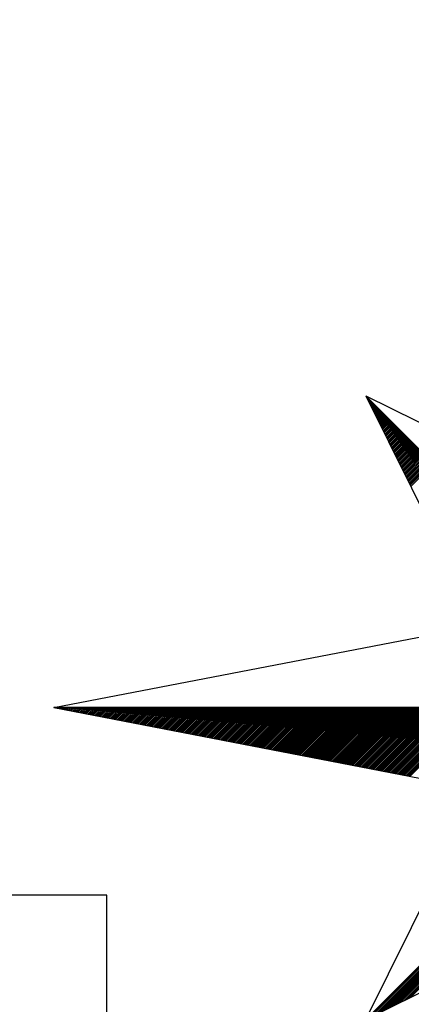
# Model space of a CAD drawing. Header units: metres. Extents: x 183400 to 184400, y 422200 to 427800.
# Tile 38 of 221: x 184258 to 184267, y 423360 to 423383. Entities that reach past the tile are written whole.
import ezdxf

# ---------------------------------------------------------------- set-up
doc = ezdxf.new("R2010")
doc.units = ezdxf.units.M
for name, color, linetype in [('N_MK2', 7, 'Continuous'), ('방위표', 7, 'Continuous'), ('일람표', 7, 'Continuous')]:
    doc.layers.add(name, color=color, linetype=linetype)

# ---------------------------------------------------------------- blocks, each defined once
blk = doc.blocks.new('N_MK2')
at = {"layer": '방위표', "color": 7, "linetype": 'Continuous'}
blk.add_lwpolyline([(-106.029, 0), (-33.696, -13.958), (0, 0), (-53.049, -53.048), (-13.958, -33.696), (0, 0), (0, -106.029), (13.958, -33.696), (0, 0), (53.048, -53.049), (33.696, -13.958), (0, 0), (106.028, 0), (33.696, 13.958), (0, 0), (53.049, 53.049), (13.958, 33.696), (0, 0), (0, 133.028), (-13.958, 33.696), (0, 0), (-53.049, 53.049), (-33.696, 13.958), (0, 0)], close=True, dxfattribs=at)
for points in [[(-53.049, 53.049), (-13.958, 33.696)], [(-53.001, 52.952), (-52.977, 52.977)], [(-52.907, 52.763), (-52.835, 52.835)], [(-52.814, 52.574), (-52.694, 52.694)], [(-52.72, 52.385), (-52.552, 52.552)], [(-52.626, 52.196), (-52.411, 52.411)], [(-52.533, 52.006), (-52.27, 52.27)], [(-52.439, 51.817), (-52.128, 52.128)], [(-52.345, 51.628), (-51.987, 51.987)], [(-52.252, 51.439), (-51.845, 51.845)], [(-52.158, 51.25), (-51.704, 51.704)], [(-52.064, 51.06), (-51.562, 51.562)], [(-51.971, 50.871), (-51.421, 51.421)], [(-51.877, 50.682), (-51.28, 51.28)], [(-51.784, 50.493), (-51.138, 51.138)], [(-51.69, 50.304), (-50.997, 50.997)], [(-51.596, 50.114), (-50.855, 50.855)], [(-51.503, 49.925), (-50.714, 50.714)], [(-51.409, 49.736), (-50.572, 50.572)], [(-51.315, 49.547), (-50.431, 50.431)], [(-51.222, 49.358), (-50.29, 50.29)], [(-51.128, 49.169), (-50.148, 50.148)], [(-51.034, 48.979), (-50.007, 50.007)], [(-50.941, 48.79), (-49.865, 49.865)], [(-50.847, 48.601), (-49.724, 49.724)], [(-50.753, 48.412), (-49.583, 49.583)], [(-50.66, 48.223), (-49.441, 49.441)], [(-50.566, 48.033), (-49.3, 49.3)], [(-50.472, 47.844), (-49.158, 49.158)], [(-50.379, 47.655), (-49.017, 49.017)], [(-50.285, 47.466), (-48.875, 48.875)], [(-50.191, 47.277), (-48.734, 48.734)], [(-50.098, 47.088), (-48.593, 48.593)], [(-50.004, 46.898), (-48.451, 48.451)], [(-49.91, 46.709), (-48.31, 48.31)], [(-49.817, 46.52), (-48.168, 48.168)], [(-49.723, 46.331), (-48.027, 48.027)], [(-49.629, 46.142), (-47.885, 47.885)], [(-49.536, 45.952), (-47.744, 47.744)], [(-49.442, 45.763), (-47.603, 47.603)], [(-49.348, 45.574), (-47.461, 47.461)], [(-49.255, 45.385), (-47.32, 47.32)], [(-49.161, 45.196), (-47.178, 47.178)], [(-49.067, 45.007), (-47.037, 47.037)], [(-48.974, 44.817), (-46.896, 46.896)], [(-48.88, 44.628), (-46.754, 46.754)], [(-48.786, 44.439), (-46.613, 46.613)], [(-48.693, 44.25), (-46.471, 46.471)], [(-48.599, 44.061), (-46.33, 46.33)], [(-48.505, 43.871), (-46.188, 46.188)], [(-48.412, 43.682), (-46.047, 46.047)], [(-48.318, 43.493), (-45.906, 45.906)], [(-48.224, 43.304), (-45.764, 45.764)], [(-48.131, 43.115), (-45.623, 45.623)], [(-48.037, 42.926), (-45.481, 45.481)], [(-47.943, 42.736), (-45.34, 45.34)], [(-47.85, 42.547), (-45.198, 45.198)], [(-47.756, 42.358), (-45.057, 45.057)], [(-47.662, 42.169), (-44.916, 44.916)], [(-47.569, 41.98), (-44.774, 44.774)], [(-47.475, 41.79), (-44.633, 44.633)], [(-47.381, 41.601), (-44.491, 44.491)], [(-47.288, 41.412), (-44.35, 44.35)], [(-47.194, 41.223), (-44.209, 44.209)], [(-47.101, 41.034), (-44.067, 44.067)], [(-47.007, 40.845), (-43.926, 43.926)], [(-46.913, 40.655), (-43.784, 43.784)], [(-46.82, 40.466), (-43.643, 43.643)], [(-46.726, 40.277), (-43.501, 43.501)], [(-46.632, 40.088), (-43.36, 43.36)], [(-46.539, 39.899), (-43.219, 43.219)], [(-46.445, 39.709), (-43.077, 43.077)], [(-46.351, 39.52), (-42.936, 42.936)], [(-46.258, 39.331), (-42.794, 42.794)], [(-46.164, 39.142), (-42.653, 42.653)], [(-46.07, 38.953), (-42.511, 42.511)], [(-45.977, 38.763), (-42.37, 42.37)], [(-45.883, 38.574), (-42.229, 42.229)], [(-45.789, 38.385), (-42.087, 42.087)], [(-45.696, 38.196), (-41.946, 41.946)], [(-45.602, 38.007), (-41.804, 41.804)], [(-45.508, 37.818), (-41.663, 41.663)], [(-45.415, 37.628), (-41.522, 41.522)], [(-106.029, 0), (-33.696, 13.958)], [(-105.966, -0.012), (-105.953, 0)], [(-105.728, -0.058), (-105.67, 0)], [(-105.491, -0.104), (-105.388, 0)], [(-105.254, -0.149), (-105.105, 0)], [(-105.017, -0.195), (-104.822, 0)], [(-104.78, -0.241), (-104.539, 0)], [(-104.543, -0.287), (-104.256, 0)], [(-104.306, -0.332), (-103.973, 0)], [(-104.069, -0.378), (-103.691, 0)], [(-103.832, -0.424), (-103.408, 0)], [(-103.595, -0.47), (-103.125, 0)], [(-103.358, -0.516), (-102.842, 0)], [(-103.12, -0.561), (-102.559, 0)], [(-102.883, -0.607), (-102.276, 0)], [(-102.646, -0.653), (-101.994, 0)], [(-102.409, -0.699), (-101.711, 0)], [(-102.172, -0.744), (-101.428, 0)], [(-101.935, -0.79), (-101.145, 0)], [(-101.698, -0.836), (-100.862, 0)], [(-101.461, -0.882), (-100.579, 0)], [(-101.224, -0.927), (-100.296, 0)], [(-100.987, -0.973), (-100.014, 0)], [(-100.75, -1.019), (-99.731, 0)], [(-100.512, -1.065), (-99.448, 0)], [(-100.275, -1.11), (-99.165, 0)], [(-100.038, -1.156), (-98.882, 0)], [(-99.801, -1.202), (-98.599, 0)], [(-99.564, -1.248), (-98.317, 0)], [(-99.327, -1.293), (-98.034, 0)], [(-99.09, -1.339), (-97.751, 0)], [(-98.853, -1.385), (-97.468, 0)], [(-98.616, -1.431), (-97.185, 0)], [(-98.379, -1.476), (-96.902, 0)], [(-98.142, -1.522), (-96.619, 0)], [(-97.904, -1.568), (-96.337, 0)], [(-97.667, -1.614), (-96.054, 0)], [(-97.43, -1.659), (-95.771, 0)], [(-97.193, -1.705), (-95.488, 0)], [(-96.956, -1.751), (-95.205, 0)], [(-96.719, -1.797), (-94.922, 0)], [(-96.482, -1.842), (-94.64, 0)], [(-96.245, -1.888), (-94.357, 0)], [(-96.008, -1.934), (-94.074, 0)], [(-95.771, -1.98), (-93.791, 0)], [(-95.534, -2.025), (-93.508, 0)], [(-95.296, -2.071), (-93.225, 0)], [(-95.059, -2.117), (-92.943, 0)], [(-94.822, -2.163), (-92.66, 0)], [(-94.585, -2.208), (-92.377, 0)], [(-94.348, -2.254), (-92.094, 0)], [(-94.111, -2.3), (-91.811, 0)], [(-93.874, -2.346), (-91.528, 0)], [(-93.637, -2.391), (-91.245, 0)], [(-93.4, -2.437), (-90.963, 0)], [(-93.163, -2.483), (-90.68, 0)], [(-92.926, -2.529), (-90.397, 0)], [(-92.688, -2.574), (-90.114, 0)], [(-92.451, -2.62), (-89.831, 0)], [(-92.214, -2.666), (-89.548, 0)], [(-91.977, -2.712), (-89.266, 0)], [(-91.74, -2.757), (-88.983, 0)], [(-91.503, -2.803), (-88.7, 0)], [(-91.266, -2.849), (-88.417, 0)], [(-91.029, -2.895), (-88.134, 0)], [(-90.792, -2.94), (-87.851, 0)], [(-90.555, -2.986), (-87.569, 0)], [(-90.317, -3.032), (-87.286, 0)], [(-90.08, -3.078), (-87.003, 0)], [(-89.843, -3.123), (-86.72, 0)], [(-89.606, -3.169), (-86.437, 0)], [(-89.369, -3.215), (-86.154, 0)], [(-89.132, -3.261), (-85.871, 0)], [(-88.895, -3.306), (-85.589, 0)], [(-88.658, -3.352), (-85.306, 0)], [(-88.421, -3.398), (-85.023, 0)], [(-88.184, -3.444), (-84.74, 0)], [(-87.947, -3.489), (-84.457, 0)], [(-87.709, -3.535), (-84.174, 0)], [(-87.472, -3.581), (-83.892, 0)], [(-87.235, -3.627), (-83.609, 0)], [(-86.998, -3.672), (-83.326, 0)], [(-86.761, -3.718), (-83.043, 0)], [(-86.524, -3.764), (-82.76, 0)], [(-86.287, -3.81), (-82.477, 0)], [(-86.05, -3.855), (-82.194, 0)], [(-85.813, -3.901), (-81.912, 0)], [(-85.576, -3.947), (-81.629, 0)], [(-85.339, -3.993), (-81.346, 0)], [(-85.101, -4.038), (-81.063, 0)], [(-84.864, -4.084), (-80.78, 0)], [(-84.627, -4.13), (-80.497, 0)], [(-84.39, -4.176), (-80.215, 0)], [(-84.153, -4.221), (-79.932, 0)], [(-83.916, -4.267), (-79.649, 0)], [(-83.679, -4.313), (-79.366, 0)], [(-83.442, -4.359), (-79.083, 0)], [(-83.205, -4.404), (-78.8, 0)], [(-82.968, -4.45), (-78.518, 0)], [(-82.731, -4.496), (-78.235, 0)], [(-82.493, -4.542), (-77.952, 0)], [(-82.256, -4.587), (-77.669, 0)], [(-82.019, -4.633), (-77.386, 0)], [(-81.782, -4.679), (-77.103, 0)], [(-81.545, -4.725), (-76.82, 0)], [(-81.308, -4.77), (-76.538, 0)], [(-81.071, -4.816), (-76.255, 0)], [(-80.834, -4.862), (-75.972, 0)], [(-80.597, -4.908), (-75.689, 0)], [(-80.36, -4.953), (-75.406, 0)], [(-80.123, -4.999), (-75.123, 0)], [(-79.885, -5.045), (-74.841, 0)], [(-79.648, -5.091), (-74.558, 0)], [(-79.411, -5.136), (-74.275, 0)], [(-79.174, -5.182), (-73.992, 0)], [(-78.937, -5.228), (-73.709, 0)], [(-78.7, -5.274), (-73.426, 0)], [(-78.463, -5.319), (-73.143, 0)], [(-78.226, -5.365), (-72.861, 0)], [(-77.989, -5.411), (-72.578, 0)], [(-77.752, -5.457), (-72.295, 0)], [(-77.515, -5.502), (-72.012, 0)], [(-77.277, -5.548), (-71.729, 0)], [(-77.04, -5.594), (-71.446, 0)], [(-76.803, -5.64), (-71.164, 0)], [(-76.566, -5.685), (-70.881, 0)], [(-76.329, -5.731), (-70.598, 0)], [(-76.092, -5.777), (-70.315, 0)], [(-75.855, -5.823), (-70.032, 0)], [(-75.618, -5.868), (-69.749, 0)], [(-75.381, -5.914), (-69.467, 0)], [(-75.144, -5.96), (-69.184, 0)], [(-74.907, -6.006), (-68.901, 0)], [(-74.669, -6.051), (-68.618, 0)], [(-74.432, -6.097), (-68.335, 0)], [(-74.195, -6.143), (-68.052, 0)], [(-73.958, -6.189), (-67.769, 0)], [(-73.721, -6.234), (-67.487, 0)], [(-73.484, -6.28), (-67.204, 0)], [(-73.247, -6.326), (-66.921, 0)], [(-73.01, -6.372), (-66.638, 0)], [(-72.773, -6.417), (-66.355, 0)], [(-72.536, -6.463), (-66.072, 0)], [(-72.298, -6.509), (-65.79, 0)], [(-72.061, -6.555), (-65.507, 0)], [(-71.824, -6.6), (-65.224, 0)], [(-71.587, -6.646), (-64.941, 0)], [(-71.35, -6.692), (-64.658, 0)], [(-71.113, -6.738), (-64.375, 0)], [(-70.876, -6.783), (-64.093, 0)], [(-70.639, -6.829), (-63.81, 0)], [(-70.402, -6.875), (-63.527, 0)], [(-70.165, -6.921), (-63.244, 0)], [(-69.928, -6.966), (-62.961, 0)], [(-69.69, -7.012), (-62.678, 0)], [(-69.453, -7.058), (-62.395, 0)], [(-69.216, -7.104), (-62.113, 0)], [(-68.979, -7.149), (-61.83, 0)], [(-68.742, -7.195), (-61.547, 0)], [(-68.505, -7.241), (-61.264, 0)], [(-68.268, -7.287), (-60.981, 0)], [(-68.031, -7.332), (-60.698, 0)], [(-67.794, -7.378), (-60.416, 0)], [(-67.557, -7.424), (-60.133, 0)], [(-67.32, -7.47), (-59.85, 0)], [(-67.082, -7.515), (-59.567, 0)], [(-66.845, -7.561), (-59.284, 0)], [(-66.608, -7.607), (-59.001, 0)], [(-66.371, -7.653), (-58.718, 0)], [(-66.134, -7.698), (-58.436, 0)], [(-65.897, -7.744), (-58.153, 0)], [(-65.66, -7.79), (-57.87, 0)], [(-65.423, -7.836), (-57.587, 0)], [(-65.186, -7.881), (-57.304, 0)], [(-64.949, -7.927), (-57.021, 0)], [(-64.712, -7.973), (-56.739, 0)], [(-64.474, -8.019), (-56.456, 0)], [(-64.237, -8.064), (-56.173, 0)], [(-64, -8.11), (-55.89, 0)], [(-63.763, -8.156), (-55.607, 0)], [(-63.526, -8.202), (-55.324, 0)], [(-63.289, -8.247), (-55.042, 0)], [(-63.052, -8.293), (-54.759, 0)], [(-62.815, -8.339), (-54.476, 0)], [(-62.578, -8.385), (-54.193, 0)], [(-62.341, -8.43), (-53.91, 0)], [(-62.104, -8.476), (-53.627, 0)], [(-61.866, -8.522), (-53.344, 0)], [(-61.629, -8.568), (-53.062, 0)], [(-61.392, -8.613), (-52.779, 0)], [(-61.155, -8.659), (-52.496, 0)], [(-60.918, -8.705), (-52.213, 0)], [(-60.681, -8.751), (-51.93, 0)], [(-60.444, -8.796), (-51.647, 0)], [(-60.207, -8.842), (-51.365, 0)], [(-59.97, -8.888), (-51.082, 0)], [(-59.733, -8.934), (-50.799, 0)], [(-59.496, -8.979), (-50.516, 0)], [(-59.258, -9.025), (-50.233, 0)], [(-59.021, -9.071), (-49.95, 0)], [(-58.784, -9.117), (-49.667, 0)], [(-58.547, -9.163), (-49.385, 0)], [(-58.31, -9.208), (-49.102, 0)], [(-58.073, -9.254), (-48.819, 0)], [(-57.836, -9.3), (-48.536, 0)], [(-57.599, -9.346), (-48.253, 0)], [(-57.362, -9.391), (-47.97, 0)], [(-57.125, -9.437), (-47.688, 0)], [(-56.888, -9.483), (-47.405, 0)], [(-56.65, -9.529), (-47.122, 0)], [(-56.413, -9.574), (-46.839, 0)], [(-56.176, -9.62), (-46.556, 0)], [(-55.939, -9.666), (-46.273, 0)], [(-55.702, -9.712), (-45.991, 0)], [(-55.465, -9.757), (-45.708, 0)], [(-55.228, -9.803), (-45.425, 0)], [(-54.991, -9.849), (-45.142, 0)], [(-54.754, -9.895), (-44.859, 0)], [(-54.517, -9.94), (-44.576, 0)], [(-54.279, -9.986), (-44.293, 0)], [(-54.042, -10.032), (-44.011, 0)], [(-53.805, -10.078), (-43.728, 0)], [(-53.568, -10.123), (-43.445, 0)], [(-53.331, -10.169), (-43.162, 0)], [(-53.094, -10.215), (-42.879, 0)], [(-52.857, -10.261), (-42.596, 0)], [(-52.62, -10.306), (-42.314, 0)], [(-52.383, -10.352), (-42.031, 0)], [(-52.146, -10.398), (-41.748, 0)], [(-51.909, -10.444), (-41.465, 0)], [(-51.671, -10.489), (-41.182, 0)], [(-51.434, -10.535), (-40.899, 0)], [(-51.197, -10.581), (-40.617, 0)], [(-50.96, -10.627), (-40.334, 0)], [(-50.723, -10.672), (-40.051, 0)], [(-50.486, -10.718), (-39.768, 0)], [(-50.249, -10.764), (-39.485, 0)], [(-50.012, -10.81), (-39.202, 0)], [(-49.775, -10.855), (-38.919, 0)], [(-49.538, -10.901), (-38.637, 0)], [(-49.301, -10.947), (-38.354, 0)], [(-49.063, -10.993), (-38.071, 0)], [(-48.826, -11.038), (-37.788, 0)], [(-48.589, -11.084), (-37.505, 0)], [(-48.352, -11.13), (-37.222, 0)], [(-48.115, -11.176), (-36.94, 0)], [(-47.878, -11.221), (-36.657, 0)], [(-47.641, -11.267), (-36.374, 0)], [(-47.404, -11.313), (-36.091, 0)], [(-47.167, -11.359), (-35.808, 0)], [(-46.93, -11.404), (-35.525, 0)], [(-46.693, -11.45), (-35.242, 0)], [(-46.455, -11.496), (-34.96, 0)], [(-46.218, -11.542), (-34.677, 0)], [(-45.981, -11.587), (-34.394, 0)], [(-45.744, -11.633), (-34.111, 0)], [(-45.507, -11.679), (-33.828, 0)], [(-52.823, -52.936), (-0.08, -0.193)], [(-52.263, -52.659), (-0.28, -0.676)], [(-51.703, -52.382), (-0.48, -1.159)], [(-51.143, -52.104), (-0.68, -1.641)], [(-50.583, -51.827), (-0.88, -2.124)], [(-50.023, -51.55), (-1.08, -2.607)], [(-49.463, -51.273), (-1.28, -3.09)], [(-48.902, -50.995), (-1.48, -3.573)], [(-48.342, -50.718), (-1.68, -4.056)], [(-47.782, -50.441), (-1.88, -4.539)], [(-47.222, -50.163), (-2.08, -5.021)], [(-46.662, -49.886), (-2.28, -5.504)], [(-46.102, -49.609), (-2.48, -5.987)], [(-45.542, -49.331), (-2.68, -6.47)], [(-53.049, -53.048), (-33.696, -13.958)]]:
    blk.add_lwpolyline(points, dxfattribs=at)

msp = doc.modelspace()

# ---------------------------------------------------------------- linework, layer by layer
at = {"layer": '일람표', "linetype": 'Continuous', "flags": 128}
msp.add_lwpolyline([(184236.781, 423346.585), (184260.219, 423346.585), (184260.219, 423362.21), (184236.781, 423362.21)], close=True, dxfattribs=at)

# ---------------------------------------------------------------- block references
at = {"layer": 'N_MK2', "linetype": 'Continuous', "lineweight": 15, "xscale": 0.1399996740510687, "yscale": 0.1399996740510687, "zscale": 0.139999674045}
msp.add_blockref('N_MK2', (184273.805, 423366.673), dxfattribs=at)

doc.saveas('drawing.dxf')
